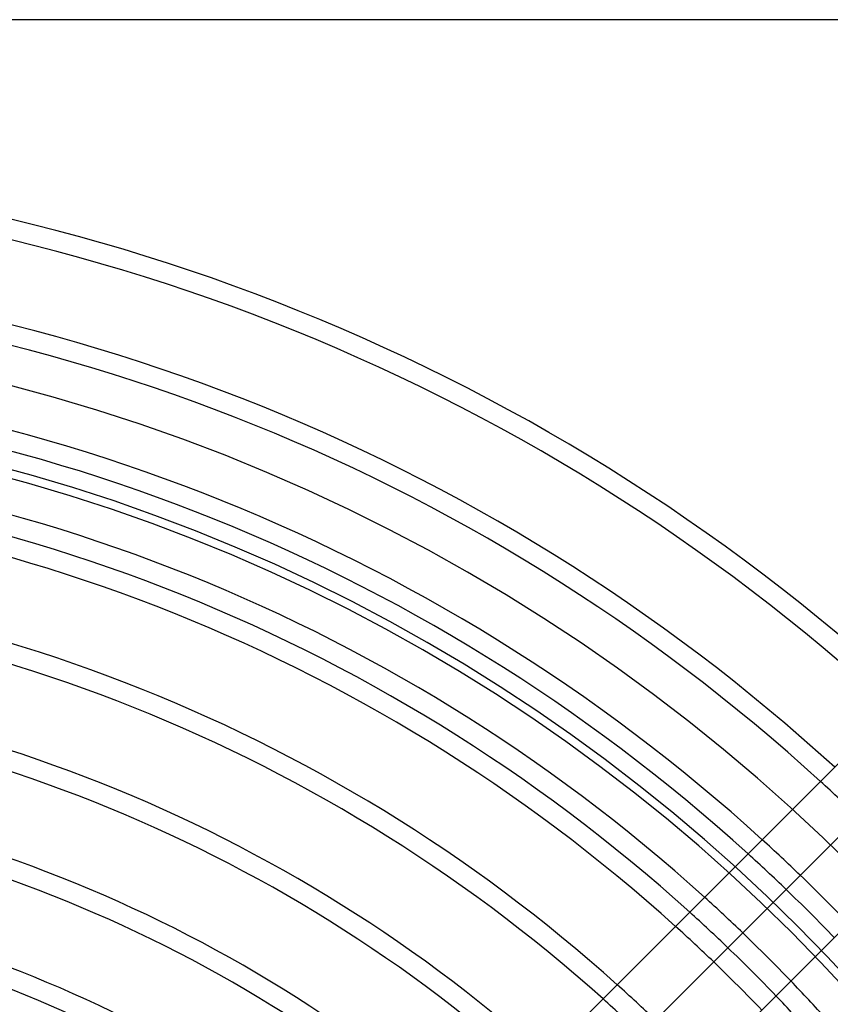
# Model space of a CAD drawing. Header units: millimetres. Extents: x -250 to 250, y -250 to 250.
# Tile 26 of 27: x 55 to 149, y 136 to 250. Entities that reach past the tile are written whole.
import ezdxf

# ---------------------------------------------------------------- set-up
doc = ezdxf.new("R2010")
doc.units = ezdxf.units.MM
doc.layers.add('HIDDEN', color=7, linetype='Continuous')
doc.layers.add('THICK', color=7, linetype='Continuous')

msp = doc.modelspace()

# ---------------------------------------------------------------- linework, layer by layer
at = {"layer": 'HIDDEN'}
for radius, start, end in [(214.39, 0, 180), (205, 270, 90), (204, 0, 90), (218.97, 46.032, 47.6112), (209.43, 46.0791, 47.7303), (207.11, 46.0912, 47.7609), (200, 46.1299, 47.8591), (197.56, 46.1439, 47.8945), (195.24, 46.1575, 47.9289), (185.69, 46.217, 48.0796), (200, 42.1409, 43.8701), (183.37, 46.2324, 48.1186), (197.56, 42.1056, 43.8561)]:
    msp.add_arc((0, 0), radius, start, end, dxfattribs=at)
at = {"layer": 'THICK'}
for p, q in [((240, 250), (-240, 250)), ((56.3, 70.41), (160.44, 174.55)), ((164.7, 170.28), (60.57, 66.15)), ((66.15, 60.57), (170.28, 164.7))]:
    msp.add_line(p, q, dxfattribs=at)
for radius, start, end in [(233.16, 47.4522, 90), (230.84, 47.4769, 89.7121), (221.29, 47.5838, 89.6996), (218.97, 47.6112, 89.6965), (209.43, 47.7303, 89.6826), (207.11, 47.7609, 89.6791), (200, 47.8591, 89.6677), (197.56, 47.8945, 89.6636), (195.24, 47.9289, 89.6596), (185.69, 48.0796, 89.6421), (183.37, 48.1186, 89.6375), (173.83, 48.29, 89.6176), (171.51, 48.3346, 89.6125), (161.96, 48.5314, 89.5896), (159.64, 48.5828, 89.5837), (209.43, 43.9209, 46.0791), (150.09, 48.811, 89.5572), (207.11, 43.9088, 46.0912), (147.77, 48.8709, 89.5502), (200, 43.8701, 46.1299), (197.56, 43.8561, 46.1439), (195.24, 43.8425, 46.1575), (138.23, 49.1387, 89.5192)]:
    msp.add_arc((0, 0), radius, start, end, dxfattribs=at)

doc.saveas('drawing.dxf')
